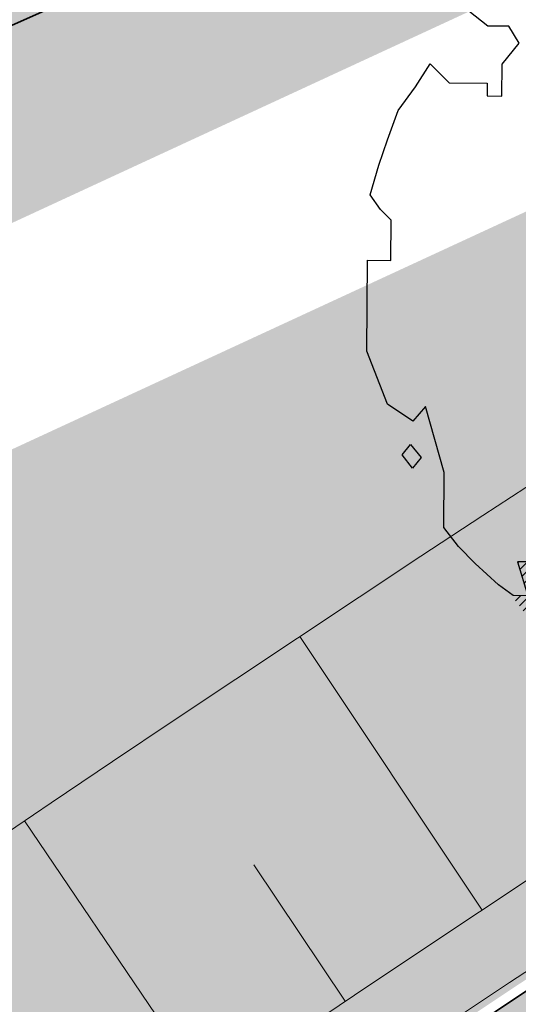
# Model space of a CAD drawing. Header units: metres. Extents: x 195696 to 514079, y 327475 to 328989.
# Tile 40 of 256: x 195908.53 to 195911.56, y 327627.75 to 327633.74. Entities that reach past the tile are written whole.
import ezdxf

# ---------------------------------------------------------------- set-up
doc = ezdxf.new("R2010")
doc.units = ezdxf.units.M
for name, pattern in [('RI-GWA-SO', [18.450000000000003, 6, -1.8, 1.75, -1.8, 1.75, -1.8, 1.75, -1.8]), ('VH-RIJWIELPADBAND', [20, 8, -2, 2, -2, 0, -2, 2, -2]), ('VH-TROTTOIRBAND_180-200', [20, 10, -2, 2, -2, 2, -2])]:
    doc.linetypes.add(name, pattern=pattern)
for name, color, linetype, lineweight in [('mk-nw-streep 0.10', 7, 'Continuous', 35), ('N-WE-GR-BOOM-S', 74, 'Continuous', 25), ('N-WE-GR-GRAS-A-250', 62, 'Continuous', 18), ('N-WE-GW-TALUD-G', 6, 'Continuous', 18), ('N-WE-GW-TALUDARCERING-S', 6, 'Continuous', 25), ('N-WE-GW-TALUDARCERING_KORT-G', 6, 'Continuous', 18), ('N-WE-GW-TALUDARCERING_LANG-G', 6, 'Continuous', 18), ('N-WE-RI-GWA_TRANSPORTLEIDING-G', 30, 'RI-GWA-SO', 35), ('N-WE-VH-GESLOTENVERHARDING-A-200', 252, 'Continuous', 18), ('N-WE-VH-HERSTRATEN-A-200', 252, 'Continuous', 18), ('N-WE-VH-KANTOPSLUITING_OPSLUITBAND_100X200-G', 5, 'Continuous', 13), ('N-WE-VH-KANTOPSLUITING_RIJWIELPADBAND_40 120_250-G', 1, 'VH-RIJWIELPADBAND', 35), ('N-WE-VH-KANTOPSLUITING_TROTTOIRBAND_180 200_250-G', 6, 'VH-TROTTOIRBAND_180-200', 25), ('N-WE-VH-KANTOPSLUITING_VOORKANTBAND-G', 2, 'Continuous', 35), ('N-WE-VH-KANTVERHARDING-G', 5, 'Continuous', 35), ('N-WE-VH-OPENVERHARDING_BETONSTRAATSTEEN_ROOD-A', 13, 'Continuous', 18), ('N-WE-VH-TEGEL-A', 252, 'Continuous', 18), ('X-XX-AL-T25', 7, 'Continuous', 25)]:
    doc.layers.add(name, color=color, linetype=linetype, lineweight=lineweight)
doc.styles.add('NLCS-ISO-M250-T25', font='NLCS-ISO.ttf', dxfattribs={"height": 0.625})
pattern_1 = [(0, (0, 0), (0.5, 0.5), [0.125, -0.375]), (0, (0.275, 0.3), (0.5, 0.5), [0.125, -0.375]), (90, (0.05, 0.175), (-0.5, 0.5), [0.125, -0.375]), (90, (0.25, 0.35), (-0.5, 0.5), [0.125, -0.375]), (45, (0.1, 0.35), (0, 0.5000000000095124), [0.125, -0.582106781]), (135, (0.275, 0), (-0.5000000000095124, 0), [0.125, -0.582106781]), (26.56505119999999, (0.125, 0.15), (0.5000000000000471, 2.000322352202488e-10), [0.125, -0.9930339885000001]), (26.56505119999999, (0.35, 0.4), (0.5000000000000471, 2.000322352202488e-10), [0.125, -0.9930339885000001]), (63.43494882, (0.35, 0), (2.54993137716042e-11, 0.500000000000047), [0.125, -0.9930339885]), (63.43494882, (0.125, 0.225), (2.54993137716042e-11, 0.500000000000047), [0.125, -0.9930339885]), (63.43494882, (0.3, 0.1), (2.54993137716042e-11, 0.500000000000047), [0.125, -0.9930339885]), (116.5650512, (0, 0.275), (-2.000324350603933e-10, 0.500000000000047), [0.125, -0.9930339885]), (153.43494882, (0.1, 0.07500000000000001), (-0.500000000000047, 2.549949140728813e-11), [0.125, -0.9930339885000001])]

# ---------------------------------------------------------------- blocks, each defined once
blk = doc.blocks.new('*U161')
at = {"layer": 'N-WE-GW-TALUDARCERING_KORT-G'}
blk.add_line((195910.506630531, 327627.7701322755), (195909.9498657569, 327628.6008024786), dxfattribs=at)
at = {"layer": 'N-WE-GW-TALUDARCERING_LANG-G'}
for p, q in [((195911.3383903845, 327628.3252667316), (195910.2313849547, 327629.9909614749)), ((195909.6770542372, 327627.2117400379), (195908.5570176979, 327628.8687005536))]:
    blk.add_line(p, q, dxfattribs=at)
blk = doc.blocks.new('SGR-BOOM_27')
for p, q in [((-0.7884707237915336, 4.875214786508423), (-0.3494760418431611, 5.103446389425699)), ((-0.3494760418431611, 5.103446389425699), (0.9108731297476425, 5.094011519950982)), ((0.9108731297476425, 5.094011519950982), (1.42280476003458, 4.755790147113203)), ((-1.381413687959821, 4.699593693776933), (-1.380072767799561, 4.879643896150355)), ((-1.380072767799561, 4.879643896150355), (-0.7884707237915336, 4.875214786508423)), ((-2.390203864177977, 4.527076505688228), (-2.10610133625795, 4.679289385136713)), ((-2.10610133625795, 4.679289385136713), (-2.108034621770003, 4.4220783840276)), ((-1.125553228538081, 4.517599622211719), (-1.381413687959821, 4.699593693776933)), ((1.42280476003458, 4.755790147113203), (1.164242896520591, 4.577658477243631)), ((1.164242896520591, 4.577658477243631), (1.265597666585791, 4.371110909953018)), ((1.883493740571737, 4.443665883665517), (1.627809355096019, 4.651357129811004)), ((1.627809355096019, 4.651357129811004), (1.859303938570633, 4.649619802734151)), ((1.859303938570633, 4.649619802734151), (2.090798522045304, 4.647881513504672)), ((2.090798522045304, 4.647881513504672), (2.089252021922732, 4.442120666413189)), ((-2.803863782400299, 4.24721546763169), (-2.390203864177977, 4.527076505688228)), ((-1.12728061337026, 4.286128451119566), (-1.125553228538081, 4.517599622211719)), ((2.089252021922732, 4.442120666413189), (1.883493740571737, 4.443665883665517)), ((-2.108034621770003, 4.4220783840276), (-1.74362537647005, 4.419347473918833)), ((-1.74362537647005, 4.419347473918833), (-1.641712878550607, 4.289976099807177)), ((1.265597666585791, 4.371110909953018), (1.16173713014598, 4.243271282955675)), ((-3.088333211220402, 4.043565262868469), (-2.803863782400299, 4.24721546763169)), ((-1.641712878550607, 4.289976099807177), (-1.12728061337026, 4.286128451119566)), ((1.16173713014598, 4.243271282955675), (1.26117368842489, 3.779512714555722)), ((2.784562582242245, 3.973907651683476), (2.555377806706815, 4.284293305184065)), ((2.555377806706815, 4.284293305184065), (2.680173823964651, 4.115278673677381)), ((1.749296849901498, 3.698681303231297), (1.752184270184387, 4.0845189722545)), ((1.752184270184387, 4.0845189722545), (2.009390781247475, 4.082601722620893)), ((2.009390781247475, 4.082601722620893), (2.347290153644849, 3.977176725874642)), ((2.680173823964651, 4.115278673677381), (2.990526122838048, 3.998087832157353)), ((-3.399106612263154, 3.76293257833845), (-3.088333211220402, 4.043565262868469)), ((0.2858664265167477, 4.069760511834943), (0.4659079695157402, 4.068422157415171)), ((0.413314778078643, 3.914470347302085), (0.2858664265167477, 4.069760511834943)), ((2.347290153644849, 3.977176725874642), (2.784562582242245, 3.973907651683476)), ((2.990526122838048, 3.998087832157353), (3.220870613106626, 3.842040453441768)), ((3.220870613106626, 3.842040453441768), (2.989376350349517, 3.843763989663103)), ((2.989376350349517, 3.843763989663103), (3.141968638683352, 3.611106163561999)), ((-3.632147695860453, 3.558896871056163), (-3.399106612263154, 3.76293257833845)), ((1.26117368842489, 3.779512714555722), (1.413765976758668, 3.546868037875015)), ((1.514146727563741, 3.211722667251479), (1.749296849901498, 3.698681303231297)), ((3.141968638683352, 3.611106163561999), (3.13966845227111, 3.302457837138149)), ((-3.891282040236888, 3.303602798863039), (-3.632147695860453, 3.558896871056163)), ((1.413765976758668, 3.546868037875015), (1.514146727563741, 3.211722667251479)), ((-0.9574327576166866, 2.921530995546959), (-0.9541540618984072, 3.35880470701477)), ((-0.9541540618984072, 3.35880470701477), (-0.7244016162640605, 3.125567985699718)), ((-3.661128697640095, 3.121815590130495), (-3.891282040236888, 3.303602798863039)), ((3.13966845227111, 3.302457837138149), (3.474034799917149, 3.299947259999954)), ((3.474034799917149, 3.299947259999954), (3.858136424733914, 3.065564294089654)), ((3.575389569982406, 3.093400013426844), (3.474034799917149, 3.299947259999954)), ((3.474034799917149, 3.299947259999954), (3.575389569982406, 3.093400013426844)), ((-3.403912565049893, 3.119898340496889), (-3.661128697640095, 3.121815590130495)), ((-3.276850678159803, 2.913172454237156), (-3.403912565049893, 3.119898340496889)), ((-0.7244016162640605, 3.125567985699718), (-0.2629541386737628, 2.916344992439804)), ((3.858136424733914, 3.065564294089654), (4.215156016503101, 2.651332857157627)), ((-3.484541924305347, 2.657491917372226), (-3.276850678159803, 2.913172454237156)), ((-1.087000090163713, 2.793884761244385), (-0.9574327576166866, 2.921530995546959)), ((-0.2629541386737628, 2.916344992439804), (-0.1623726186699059, 2.606903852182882)), ((-1.449030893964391, 2.539376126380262), (-1.087000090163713, 2.793884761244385)), ((-4.541256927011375, 2.382431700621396), (-4.359081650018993, 2.664029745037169)), ((-4.359081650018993, 2.664029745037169), (-4.129324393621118, 2.430792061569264)), ((-3.487429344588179, 2.271654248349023), (-3.484541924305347, 2.657491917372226)), ((4.215156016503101, 2.651332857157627), (4.520541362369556, 2.211748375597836)), ((-1.297622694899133, 2.14809780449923), (-1.449030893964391, 2.539376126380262)), ((-0.1623726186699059, 2.606903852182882), (0.06601421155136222, 2.189341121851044)), ((-4.129324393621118, 2.430792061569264), (-3.666335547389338, 2.427344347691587)), ((-3.666335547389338, 2.427344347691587), (-3.667480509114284, 2.273013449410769)), ((-4.749168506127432, 2.096749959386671), (-4.541256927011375, 2.382431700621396)), ((-1.090665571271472, 2.305180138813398), (-1.092231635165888, 2.095122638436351)), ((-0.3704458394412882, 2.299787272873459), (-1.090665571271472, 2.305180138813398)), ((0.06601421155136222, 2.189341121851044), (-0.3704458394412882, 2.299787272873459)), ((4.423801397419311, 2.350982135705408), (4.439251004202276, 2.366431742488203)), ((4.468427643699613, 2.286751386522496), (4.50685826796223, 2.32518104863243)), ((4.509579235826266, 2.21904502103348), (4.574451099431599, 2.283916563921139)), ((-3.667480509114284, 2.273013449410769), (-3.487429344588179, 2.271654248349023)), ((4.520541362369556, 2.211748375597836), (4.618979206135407, 1.615088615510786)), ((4.526271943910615, 2.126883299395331), (4.642053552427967, 2.24266715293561)), ((4.542959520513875, 2.034720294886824), (4.709523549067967, 2.201279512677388)), ((-4.880463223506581, 1.737604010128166), (-4.749168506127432, 2.096749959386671)), ((-1.068619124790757, 1.811992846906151), (-1.297622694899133, 2.14809780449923)), ((-1.092231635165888, 2.095122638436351), (-1.068619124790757, 1.811992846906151)), ((4.559662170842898, 1.942564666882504), (4.759899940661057, 2.142807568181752)), ((4.57635455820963, 1.850401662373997), (4.810295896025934, 2.084343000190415)), ((4.593042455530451, 1.758239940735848), (4.860682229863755, 2.025878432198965)), ((4.609734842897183, 1.666069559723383), (4.911073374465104, 1.967406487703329)), ((-0.968047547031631, 1.502566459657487), (-1.068619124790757, 1.811992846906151)), ((2.948601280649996, 1.833366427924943), (3.358997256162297, 1.675973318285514)), ((3.077224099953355, 1.832421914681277), (2.948601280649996, 1.833366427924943)), ((3.177986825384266, 1.548719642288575), (3.077224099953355, 1.832421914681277)), ((4.617785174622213, 1.45641231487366), (5.011850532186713, 1.850477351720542)), ((4.618612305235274, 1.566092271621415), (4.961464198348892, 1.908941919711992)), ((-4.985664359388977, 1.429728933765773), (-4.880463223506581, 1.737604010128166)), ((4.616145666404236, 1.237057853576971), (5.107308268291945, 1.728223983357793)), ((4.616967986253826, 1.34673813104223), (5.062241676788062, 1.792012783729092)), ((3.358997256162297, 1.675973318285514), (3.563238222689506, 1.46864769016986)), ((4.618979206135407, 1.615088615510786), (4.615128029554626, 1.100672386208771)), ((4.615328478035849, 1.127383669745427), (5.151929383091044, 1.663993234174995)), ((4.65356346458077, 1.056768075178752), (5.196555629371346, 1.599763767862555)), ((3.382599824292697, 1.392837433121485), (3.177986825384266, 1.548719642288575)), ((3.563238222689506, 1.46864769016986), (3.380691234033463, 1.135639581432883)), ((4.704380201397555, 0.9987303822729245), (5.241181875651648, 1.535533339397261)), ((4.755197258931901, 0.9406939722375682), (5.285808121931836, 1.471302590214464)), ((-5.091247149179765, 1.070402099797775), (-4.985664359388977, 1.429728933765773)), ((3.380691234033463, 1.135639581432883), (3.382599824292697, 1.392837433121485)), ((4.806018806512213, 0.8826553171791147), (5.330424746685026, 1.407066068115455)), ((4.818551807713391, 0.7863412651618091), (5.372726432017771, 1.340510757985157)), ((4.817729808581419, 0.6766548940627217), (5.388151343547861, 1.247078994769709)), ((4.615128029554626, 1.100672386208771), (4.819163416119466, 0.8676412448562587)), ((4.816912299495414, 0.566988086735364), (5.403561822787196, 1.153634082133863)), ((-4.963980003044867, 0.8893743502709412), (-5.091247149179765, 1.070402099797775)), ((4.815267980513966, 0.3476326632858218), (5.43439753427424, 0.9667631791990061)), ((4.816085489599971, 0.4572994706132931), (5.41897711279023, 1.060194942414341)), ((-4.836331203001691, 0.7598095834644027), (-4.963980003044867, 0.8893743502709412)), ((4.819163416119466, 0.8676412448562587), (4.814152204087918, 0.1988745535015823)), ((4.814441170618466, 0.2379536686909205), (5.449812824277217, 0.8733179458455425)), ((-4.83998674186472, 0.2711136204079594), (-4.836331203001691, 0.7598095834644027)), ((4.041143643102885, -0.6442030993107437), (5.465223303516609, 0.7798791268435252)), ((4.149197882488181, -0.6450106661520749), (5.469368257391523, 0.6751722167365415)), ((4.457318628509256, 0.6388310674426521), (4.452146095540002, -0.05564017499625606)), ((4.610899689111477, 0.5347922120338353), (4.457318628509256, 0.6388310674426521)), ((4.189987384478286, -0.7130682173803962), (5.46855587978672, 0.5654980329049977)), ((4.454901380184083, 0.3138238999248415), (4.634262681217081, 0.4931903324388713)), ((4.45571856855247, 0.4234980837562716), (4.58473266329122, 0.5525173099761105)), ((4.456530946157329, 0.5331722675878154), (4.51983674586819, 0.5964780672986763)), ((4.712425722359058, 0.3539726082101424), (4.610899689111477, 0.5347922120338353)), ((4.189160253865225, -0.8227472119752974), (5.467728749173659, 0.4558164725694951)), ((4.454083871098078, 0.2041574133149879), (4.673402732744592, 0.4234785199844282)), ((-5.131199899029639, -0.8328113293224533), (-5.122943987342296, 0.2732229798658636)), ((-5.122943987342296, 0.2732229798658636), (-4.83998674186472, 0.2711136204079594)), ((4.188337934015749, -0.9324361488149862), (5.466911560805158, 0.346142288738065)), ((4.452444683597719, -0.01519576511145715), (4.755671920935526, 0.2880388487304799)), ((4.453261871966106, 0.09447841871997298), (4.712557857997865, 0.3537792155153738)), ((4.814152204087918, 0.1988745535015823), (4.712425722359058, 0.3539726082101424)), ((3.949962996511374, -0.6265270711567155), (4.798785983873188, 0.2222959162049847)), ((4.249524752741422, -0.9800989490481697), (5.466280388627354, 0.2366566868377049)), ((4.3258917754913, -1.012583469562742), (5.517101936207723, 0.1786193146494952)), ((4.402259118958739, -1.04507568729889), (5.567909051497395, 0.1205742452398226)), ((3.603885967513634, 0.02787403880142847), (3.958991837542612, -0.6435889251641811)), ((4.192801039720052, -0.3366644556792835), (3.603885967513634, 0.02787403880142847)), ((3.611074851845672, 0.01428170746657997), (3.616717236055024, 0.01992184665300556)), ((5.321953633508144, -0.2342333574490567), (5.61872578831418, 0.06253911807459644)), ((5.386844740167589, -0.2782011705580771), (5.669542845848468, 0.00450174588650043)), ((3.648727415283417, -0.05692240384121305), (3.683957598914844, -0.02169222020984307)), ((3.686384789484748, -0.1281194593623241), (3.751193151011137, -0.06331622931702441)), ((3.72404248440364, -0.1993210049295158), (3.818428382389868, -0.1049302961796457)), ((4.452146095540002, -0.05564017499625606), (4.192801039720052, -0.3366644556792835)), ((5.45174097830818, -0.3221619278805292), (5.669322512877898, -0.1045730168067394)), ((3.761690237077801, -0.2705254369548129), (3.885663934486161, -0.1465543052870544)), ((3.799347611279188, -0.3417199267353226), (3.952903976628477, -0.1881683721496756)), ((3.837000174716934, -0.4129240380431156), (4.020139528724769, -0.2297846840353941)), ((4.759831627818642, -0.186563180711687), (4.758681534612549, -0.3408927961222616)), ((4.758681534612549, -0.3408927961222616), (4.759831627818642, -0.186563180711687)), ((5.494903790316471, -0.3878532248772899), (5.668495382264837, -0.2142593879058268)), ((3.874657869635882, -0.4841259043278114), (4.087374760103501, -0.2714061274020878)), ((3.912310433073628, -0.5553226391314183), (4.154610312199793, -0.3130227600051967)), ((4.478626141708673, -1.077560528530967), (5.308123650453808, -0.2480678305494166)), ((4.757531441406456, -0.4952249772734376), (4.758681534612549, -0.3408927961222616)), ((4.861568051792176, -0.3416660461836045), (4.757531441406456, -0.4952249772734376)), ((4.758681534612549, -0.3408927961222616), (4.861568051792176, -0.3416660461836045)), ((4.806253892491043, -0.8587923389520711), (5.307301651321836, -0.3577420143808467)), ((5.534044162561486, -0.4575672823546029), (5.667678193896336, -0.3239261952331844)), ((4.805436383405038, -0.9684639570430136), (5.306484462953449, -0.4674161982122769)), ((5.574187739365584, -0.5262807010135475), (5.666856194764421, -0.4336148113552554)), ((4.820499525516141, -1.062247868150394), (5.305662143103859, -0.5770900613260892)), ((5.617296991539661, -0.5920210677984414), (5.666038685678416, -0.543281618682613)), ((3.958991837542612, -0.6435889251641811), (4.190501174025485, -0.6453140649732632)), ((4.190501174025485, -0.6453140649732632), (4.188171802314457, -0.9539880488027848)), ((4.887739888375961, -1.103871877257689), (5.304844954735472, -0.686764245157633)), ((5.660420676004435, -0.6577540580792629), (5.665211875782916, -0.652960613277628)), ((-4.878804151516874, -1.477755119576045), (-5.131199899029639, -0.8328113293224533)), ((4.806469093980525, -0.8299973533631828), (4.798756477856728, -1.858847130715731)), ((4.805113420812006, -1.010031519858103), (4.806469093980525, -0.8299973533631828)), ((4.954970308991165, -1.145493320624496), (5.304027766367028, -0.7964432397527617)), ((4.188171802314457, -0.9539880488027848), (4.495876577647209, -1.084898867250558)), ((4.495240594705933, -1.169805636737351), (4.806253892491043, -0.8587923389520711)), ((5.022205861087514, -1.187114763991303), (5.303210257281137, -0.9061100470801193)), ((4.493571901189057, -1.393553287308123), (4.805113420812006, -1.010031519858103)), ((4.494423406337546, -1.279479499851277), (4.805426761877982, -0.9684713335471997)), ((4.495876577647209, -1.084898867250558), (4.493571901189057, -1.393553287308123)), ((-4.571691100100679, -1.6858479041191), (-4.878804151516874, -1.477755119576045)), ((-4.416006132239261, -1.5069564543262), (-4.571691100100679, -1.6858479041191)), ((-4.19050640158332, -2.310330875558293), (-4.416006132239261, -1.5069564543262)), ((4.802764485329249, -1.733119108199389), (5.026874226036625, -1.509011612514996)), ((4.806351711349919, -1.620680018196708), (4.918825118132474, -1.508206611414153)), ((4.809938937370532, -1.508233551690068), (4.810775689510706, -1.507399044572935)), ((4.799177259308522, -1.845565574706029), (5.040752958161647, -1.603989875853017)), ((-1.355897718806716, -2.202925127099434), (-1.583506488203, -1.682481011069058)), ((-1.583506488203, -1.682481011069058), (-1.250079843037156, -1.813597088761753)), ((3.587653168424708, -3.165946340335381), (5.039930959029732, -1.713668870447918)), ((-1.250079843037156, -1.813597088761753), (-1.01860001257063, -1.815336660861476)), ((-1.01860001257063, -1.815336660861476), (-1.020718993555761, -2.098264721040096)), ((2.465136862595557, -4.615023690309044), (5.195753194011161, -1.884407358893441)), ((2.579274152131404, -4.609745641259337), (5.272115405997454, -1.916906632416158)), ((3.479608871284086, -3.165131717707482), (4.778799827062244, -1.865945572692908)), ((3.695697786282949, -3.166753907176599), (5.043018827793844, -1.819432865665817)), ((3.803747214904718, -3.167558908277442), (5.119381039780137, -1.851924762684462)), ((4.798756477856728, -1.858847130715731), (4.515050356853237, -1.959612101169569)), ((-4.70336779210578, -2.096436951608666), (-4.599522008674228, -1.968597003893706)), ((-4.599522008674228, -1.968597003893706), (-4.472093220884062, -2.128170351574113)), ((2.618776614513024, -5.005660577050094), (5.655375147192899, -1.96906685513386)), ((2.621242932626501, -4.676630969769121), (5.346833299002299, -1.951038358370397)), ((4.133028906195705, -2.402857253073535), (4.60999430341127, -1.925891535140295)), ((4.515050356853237, -1.959612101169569), (4.281804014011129, -2.193656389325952)), ((-4.575953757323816, -2.256010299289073), (-4.70336779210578, -2.096436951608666)), ((-4.472093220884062, -2.128170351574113), (-4.575953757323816, -2.256010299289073)), ((-1.020718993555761, -2.098264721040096), (-0.7387601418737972, -2.233278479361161)), ((2.620415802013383, -4.786312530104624), (5.346011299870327, -2.060712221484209)), ((4.494442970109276, -3.238853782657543), (5.654553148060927, -2.07874103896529)), ((-1.358011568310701, -2.485882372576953), (-1.355897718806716, -2.202925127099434)), ((-0.7387601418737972, -2.233278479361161), (-0.5604459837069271, -2.466116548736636)), ((2.619593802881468, -4.895986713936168), (5.345184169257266, -2.170398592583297)), ((4.281804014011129, -2.193656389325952), (4.099834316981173, -2.449536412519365)), ((4.54846014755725, -3.293690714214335), (5.653730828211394, -2.188422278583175)), ((-4.195507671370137, -2.979097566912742), (-4.19050640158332, -2.310330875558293)), ((3.611882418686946, -2.34299916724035), (3.607844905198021, -2.8831603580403)), ((3.611603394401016, -2.380008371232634), (3.630106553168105, -2.361504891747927)), ((3.739521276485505, -2.472556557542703), (3.611882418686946, -2.34299916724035)), ((4.602477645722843, -3.348527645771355), (5.652908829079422, -2.298094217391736)), ((-1.255888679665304, -2.58953476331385), (-1.358011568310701, -2.485882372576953)), ((-0.5604459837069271, -2.466116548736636), (-0.04600890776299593, -2.469965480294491)), ((-0.04600890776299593, -2.469965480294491), (0.1585992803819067, -2.62583903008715)), ((3.609963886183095, -2.599356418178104), (3.73814636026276, -2.471171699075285)), ((3.610786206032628, -2.48968223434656), (3.684124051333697, -2.416342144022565)), ((3.918231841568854, -2.653958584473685), (3.739521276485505, -2.472556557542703)), ((4.099834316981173, -2.449536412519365), (3.918231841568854, -2.653958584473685)), ((4.656499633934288, -3.403357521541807), (5.65208682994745, -2.407775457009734)), ((-0.7671779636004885, -2.593190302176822), (-1.255888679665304, -2.58953476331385)), ((-0.4080445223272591, -2.724499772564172), (-0.7671779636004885, -2.593190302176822)), ((0.1585992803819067, -2.62583903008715), (0.1825934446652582, -2.857531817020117)), ((3.371559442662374, -3.164326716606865), (3.900212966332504, -2.63566806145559)), ((3.608324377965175, -2.818704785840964), (3.846195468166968, -2.580838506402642)), ((3.609146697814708, -2.709030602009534), (3.79216834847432, -2.526008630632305)), ((4.710521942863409, -3.458194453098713), (5.651264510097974, -2.517449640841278)), ((5.5026946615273, -2.774873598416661), (5.650442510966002, -2.627130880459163)), ((-0.1251068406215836, -2.726608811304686), (-0.4080445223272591, -2.724499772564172)), ((0.1825934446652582, -2.857531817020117), (-0.1251068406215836, -2.726608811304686)), ((-4.017198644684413, -3.211947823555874), (-4.195507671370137, -2.979097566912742)), ((3.349150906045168, -3.077880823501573), (3.48223683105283, -2.944792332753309)), ((3.607844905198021, -2.8831603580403), (3.349669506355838, -3.009835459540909)), ((3.349669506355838, -3.009835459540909), (3.348504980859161, -3.164152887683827)), ((-3.812952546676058, -3.41925966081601), (-4.017198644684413, -3.211947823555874)), ((3.348504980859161, -3.164152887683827), (3.837215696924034, -3.167808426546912)), ((3.837215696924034, -3.167808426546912), (3.707075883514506, -3.372624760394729)), ((2.617959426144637, -5.115334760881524), (4.462374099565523, -3.270915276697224)), ((-3.531947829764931, -3.678582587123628), (-3.812952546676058, -3.41925966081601)), ((-2.136579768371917, -3.40608073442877), (-3.298344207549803, -3.397384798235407)), ((-3.298344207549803, -3.397384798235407), (-3.172814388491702, -3.809884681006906)), ((-3.294992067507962, -3.408417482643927), (-3.284064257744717, -3.397494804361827)), ((-3.275431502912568, -3.933139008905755), (-2.743827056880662, -3.401534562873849)), ((-3.269593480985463, -3.491878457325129), (-3.176014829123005, -3.398302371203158)), ((-3.244189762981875, -3.575336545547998), (-3.067970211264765, -3.399107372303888)), ((-3.228221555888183, -3.994783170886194), (-2.63578757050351, -3.402349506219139)), ((-3.218795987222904, -3.658794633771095), (-2.959925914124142, -3.399921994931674)), ((-3.19340221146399, -3.742253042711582), (-2.851876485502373, -3.400729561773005)), ((-3.181011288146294, -4.056432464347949), (-2.527738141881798, -3.403156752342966)), ((-3.129127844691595, -4.113400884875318), (-2.41968871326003, -3.403964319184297)), ((-3.075110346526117, -4.168237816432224), (-2.311639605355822, -3.404769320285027)), ((-3.021088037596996, -4.223074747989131), (-2.203599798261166, -3.405584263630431)), ((-2.967070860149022, -4.277912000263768), (-2.136893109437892, -3.44773168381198)), ((-2.13850792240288, -3.663284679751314), (-2.136579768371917, -3.40608073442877)), ((2.5382691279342, -5.30387435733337), (4.461556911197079, -3.380596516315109)), ((3.707075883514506, -3.372624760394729), (3.397070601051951, -3.550363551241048)), ((4.764539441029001, -3.513029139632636), (4.84392120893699, -3.433647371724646)), ((-2.910699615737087, -4.330397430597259), (-2.137715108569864, -3.557405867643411)), ((2.320736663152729, -4.650569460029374), (3.453021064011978, -3.518285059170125)), ((2.367648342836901, -5.583362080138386), (4.460734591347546, -3.490270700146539)), ((3.397070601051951, -3.550363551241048), (2.673395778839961, -4.007969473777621)), ((-3.352855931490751, -3.808531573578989), (-3.531947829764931, -3.678582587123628)), ((-2.854088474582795, -4.382640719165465), (-2.136202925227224, -3.664752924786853)), ((-2.797482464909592, -4.43488432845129), (-2.069647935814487, -3.707052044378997)), ((-1.933694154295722, -3.793441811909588), (-2.13850792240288, -3.663284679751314)), ((2.165345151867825, -4.697109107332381), (3.165918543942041, -3.696528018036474)), ((2.909739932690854, -5.150122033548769), (4.45991259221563, -3.599952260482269)), ((4.386070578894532, -3.782648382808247), (4.459085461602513, -3.70963125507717)), ((-3.172814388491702, -3.809884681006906), (-3.352855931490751, -3.808531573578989)), ((-3.3226417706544, -3.871494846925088), (-3.260383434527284, -3.809236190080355)), ((-2.740871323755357, -4.487127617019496), (-2.003087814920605, -3.749344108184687)), ((-2.421166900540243, -4.276284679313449), (-1.936532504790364, -3.791648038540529)), ((-1.729658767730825, -4.026472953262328), (-1.933694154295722, -3.793441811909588)), ((-0.6220927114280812, -3.828968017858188), (-0.6228560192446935, -3.931854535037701)), ((-0.622572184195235, -3.892797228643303), (-0.5592176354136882, -3.829445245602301)), ((-0.3134283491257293, -3.831285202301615), (-0.6220927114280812, -3.828968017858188)), ((-0.5841954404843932, -3.963277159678), (-0.4511733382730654, -3.830257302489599)), ((0.07104979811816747, -4.014231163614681), (-0.3134283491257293, -3.831285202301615)), ((0.5345431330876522, -4.695080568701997), (1.431349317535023, -3.79826925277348)), ((0.6092558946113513, -4.729226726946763), (1.586760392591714, -3.751722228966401)), ((0.6830196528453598, -4.764319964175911), (1.703853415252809, -3.743481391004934)), ((0.7567786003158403, -4.799410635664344), (1.770467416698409, -3.785724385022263)), ((1.616465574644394, -3.742820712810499), (1.281301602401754, -3.843216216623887)), ((1.770785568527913, -3.743985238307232), (1.616465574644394, -3.742820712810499)), ((1.766743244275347, -4.284124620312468), (1.770785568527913, -3.743985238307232)), ((-2.311076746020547, -4.275048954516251), (-1.885045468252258, -3.849017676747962)), ((-2.200991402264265, -4.273815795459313), (-1.834223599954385, -3.90704799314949)), ((-0.6228560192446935, -3.931854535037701), (-0.4950163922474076, -4.035714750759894)), ((-0.5241295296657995, -4.012065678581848), (-0.3494564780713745, -3.837394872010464)), ((-0.4962643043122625, -4.201914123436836), (-0.196198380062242, -3.901845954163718)), ((-0.4954423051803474, -4.092235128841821), (-0.2728248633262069, -3.869618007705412)), ((-0.4530280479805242, -4.267532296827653), (-0.1195670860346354, -3.934068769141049)), ((-0.003981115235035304, -4.798182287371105), (0.9346668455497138, -3.859534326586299)), ((0.04640489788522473, -4.856652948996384), (1.061488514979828, -3.841569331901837)), ((0.3184638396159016, -4.693446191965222), (1.169533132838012, -3.84238170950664)), ((0.4265033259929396, -4.694260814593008), (1.277577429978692, -3.843189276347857)), ((0.9726423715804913, -3.840899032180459), (0.6112087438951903, -4.018251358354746)), ((0.8305420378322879, -4.834501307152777), (1.769650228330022, -3.895398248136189)), ((1.281301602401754, -3.843216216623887), (0.9726423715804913, -3.840899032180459)), ((2.469169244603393, -4.284430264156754), (2.869841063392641, -3.883756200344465)), ((-2.090906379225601, -4.272587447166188), (-1.783411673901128, -3.965090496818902)), ((-1.980811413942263, -4.271346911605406), (-1.732590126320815, -4.023127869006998)), ((-1.602778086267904, -4.258946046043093), (-1.729658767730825, -4.026472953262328)), ((-0.4950163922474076, -4.035714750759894), (-0.4967537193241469, -4.267201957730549)), ((-0.3449834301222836, -4.268344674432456), (-0.04294060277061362, -3.966299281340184)), ((-0.3181361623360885, -4.459208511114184), (0.1264229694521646, -4.014644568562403)), ((-0.3173093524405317, -4.349529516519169), (0.03369582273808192, -3.998519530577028)), ((-0.2952580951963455, -4.545184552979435), (0.2344772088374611, -4.015452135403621)), ((-0.2357986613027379, -4.594579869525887), (0.3425263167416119, -4.016259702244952)), ((-0.1763443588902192, -4.643975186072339), (0.4505757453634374, -4.017059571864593)), ((-0.1168804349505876, -4.693370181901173), (0.5586251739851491, -4.017864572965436)), ((-0.05742100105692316, -4.742765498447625), (0.7209364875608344, -3.964415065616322)), ((0.6112087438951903, -4.018251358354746), (0.07104979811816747, -4.014231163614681)), ((0.9043009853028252, -4.869599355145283), (1.768827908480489, -4.005072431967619)), ((2.673395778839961, -4.007969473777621), (2.465513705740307, -4.289373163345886)), ((3.01777973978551, -5.150934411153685), (4.199921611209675, -3.968795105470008)), ((3.125828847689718, -5.151741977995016), (4.249240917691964, -4.028335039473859)), ((3.233868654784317, -5.15255692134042), (4.357280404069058, -4.029142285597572)), ((3.793989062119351, -4.701288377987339), (4.465325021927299, -4.029957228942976)), ((4.090080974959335, -4.514053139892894), (4.573374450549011, -4.030762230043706)), ((4.367068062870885, -4.345920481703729), (4.681428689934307, -4.031562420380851)), ((-1.870726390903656, -4.27011856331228), (-1.69343981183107, -4.092834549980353)), ((-1.760636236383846, -4.268882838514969), (-1.655004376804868, -4.163250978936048)), ((1.004114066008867, -4.878640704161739), (1.768005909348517, -4.114746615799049)), ((-2.684255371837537, -4.539370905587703), (-2.437727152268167, -4.292842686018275)), ((-1.835040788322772, -4.360073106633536), (-1.602778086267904, -4.258946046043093)), ((-1.650546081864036, -4.267649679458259), (-1.616568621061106, -4.233674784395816)), ((-0.4967537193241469, -4.267201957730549), (-0.3167025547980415, -4.268552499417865)), ((-0.3167025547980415, -4.268552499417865), (-0.318635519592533, -4.525756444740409)), ((1.112163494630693, -4.879448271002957), (1.767183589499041, -4.224425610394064)), ((1.662320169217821, -4.489134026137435), (1.766743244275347, -4.284124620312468)), ((1.831120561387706, -4.704765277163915), (2.248142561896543, -4.28774584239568)), ((2.049680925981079, -4.286250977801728), (1.841593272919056, -4.593373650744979)), ((1.858271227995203, -4.568757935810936), (2.14009826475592, -4.286933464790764)), ((1.939169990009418, -4.705570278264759), (2.356182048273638, -4.288553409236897)), ((2.047224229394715, -4.70637046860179), (2.464226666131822, -4.289368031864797)), ((2.465513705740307, -4.289373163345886), (2.049680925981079, -4.286250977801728)), ((-2.621546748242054, -4.585518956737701), (-2.412333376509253, -4.37630109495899)), ((-2.016061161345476, -4.487340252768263), (-1.835040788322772, -4.360073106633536)), ((1.220207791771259, -4.880255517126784), (1.715251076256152, -4.385212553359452)), ((-2.558466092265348, -4.631292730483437), (-2.386939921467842, -4.459761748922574)), ((-2.490751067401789, -4.672432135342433), (-2.361541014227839, -4.543227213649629)), ((-2.277554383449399, -4.485375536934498), (-2.016061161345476, -4.487340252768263)), ((-2.146401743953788, -4.717875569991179), (-2.277554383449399, -4.485375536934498)), ((-0.318635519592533, -4.525756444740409), (-0.03742041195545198, -4.759374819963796)), ((1.403361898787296, -4.718695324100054), (1.662320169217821, -4.489134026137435)), ((-2.382706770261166, -4.673239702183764), (-2.336152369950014, -4.626685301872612)), ((1.841593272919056, -4.593373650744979), (1.634876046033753, -4.720447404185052)), ((1.636446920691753, -4.790582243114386), (1.820990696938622, -4.606043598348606)), ((-1.94139201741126, -4.822301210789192), (-2.146401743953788, -4.717875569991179)), ((-0.03742041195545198, -4.759374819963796), (0.1410797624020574, -4.966493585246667)), ((0.0967960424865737, -4.915118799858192), (0.2282033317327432, -4.783714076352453)), ((1.328252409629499, -4.881067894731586), (1.489961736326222, -4.719358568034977)), ((1.634876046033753, -4.720447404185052), (1.403361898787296, -4.718695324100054)), ((1.436297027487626, -4.88188283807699), (1.598001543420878, -4.720178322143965)), ((-0.7839293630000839, -4.830948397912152), (-1.94139201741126, -4.822301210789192)), ((-0.9220460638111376, -4.845404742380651), (-0.9066795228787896, -4.83003820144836)), ((-0.8806398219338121, -4.912855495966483), (-0.798625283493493, -4.830845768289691)), ((-0.8392387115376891, -4.980308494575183), (-0.7150642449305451, -4.856129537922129)), ((-0.7978376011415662, -5.047766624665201), (-0.6353498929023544, -4.885276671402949)), ((-0.4247859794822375, -4.962257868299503), (-0.7839293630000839, -4.830948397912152)), ((-0.5692400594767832, -5.690006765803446), (0.2816236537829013, -4.839143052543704)), ((-0.4611906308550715, -5.690814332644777), (0.341689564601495, -4.887931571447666)), ((-1.175254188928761, -5.642887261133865), (-0.475925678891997, -4.943561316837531)), ((-1.103139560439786, -5.679627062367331), (-0.3860567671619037, -4.962549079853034)), ((-1.001427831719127, -5.686772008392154), (-0.2780124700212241, -4.963361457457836)), ((-0.8933784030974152, -5.687586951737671), (-0.1699678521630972, -4.964169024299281)), ((-0.7853337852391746, -5.688394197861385), (-0.06192323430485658, -4.964983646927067)), ((-0.7564313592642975, -5.115210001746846), (-0.5556403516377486, -4.914421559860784)), ((-0.6772846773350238, -5.689199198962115), (0.04612587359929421, -4.965788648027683)), ((0.1410797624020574, -4.966493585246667), (-0.4247859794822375, -4.962257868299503)), ((-0.3531412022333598, -5.691621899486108), (0.355323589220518, -4.983156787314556)), ((-1.247368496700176, -5.606147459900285), (-0.7733148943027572, -5.132093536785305)), ((-0.2450920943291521, -5.692426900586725), (0.3545015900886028, -5.092828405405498)), ((-0.1370474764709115, -5.693234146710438), (0.4246585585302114, -5.131535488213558)), ((-0.02900317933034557, -5.694049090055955), (0.5327076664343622, -5.132340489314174)), ((-1.308526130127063, -5.558450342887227), (-0.966153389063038, -5.216082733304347)), ((0.07590449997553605, -5.698000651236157), (0.5334469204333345, -5.240448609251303)), ((2.475687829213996, -5.584167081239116), (2.881395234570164, -5.178461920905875)), ((-1.426318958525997, -5.349682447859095), (-1.425839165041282, -5.349200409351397)), ((-1.387051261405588, -5.41927174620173), (-1.317784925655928, -5.350000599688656)), ((-1.347788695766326, -5.488861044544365), (-1.209730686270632, -5.350800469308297)), ((0.1556092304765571, -5.727145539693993), (0.5326345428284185, -5.350122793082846)), ((0.2353235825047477, -5.756285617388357), (0.5704141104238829, -5.421195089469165)), ((0.3150382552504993, -5.785425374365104), (0.6298735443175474, -5.470590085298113)), ((0.3985992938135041, -5.810723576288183), (0.6893278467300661, -5.519992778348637)), ((0.5039765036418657, -5.814198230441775), (0.7487917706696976, -5.569380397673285)), ((0.6093588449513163, -5.817675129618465), (0.8082512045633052, -5.618775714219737)), ((2.259598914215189, -5.582554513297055), (2.301073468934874, -5.541077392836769)), ((0.7147360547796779, -5.821149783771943), (0.8594495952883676, -5.676433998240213)), ((0.8201183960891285, -5.824627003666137), (0.9098455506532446, -5.734899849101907)), ((0.9254907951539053, -5.828103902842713), (0.9602366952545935, -5.793363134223))]:
    blk.add_line(p, q)
blk.add_circle((0, 0), 0.15)

msp = doc.modelspace()

# ---------------------------------------------------------------- hatches: boundary and pattern name
at = {"layer": 'N-WE-GR-GRAS-A-250', "lineweight": 0}
h = msp.add_hatch(dxfattribs=at)
h.set_pattern_fill('AGR-GRAS_02-SO', color=256, scale=0.05, pattern_type=2)
h.set_pattern_definition(pattern_1)
edge = h.paths.add_edge_path(flags=17)
edge.add_arc((195894.559118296, 327628.0008672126), 2.00000000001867, 141.4672806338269, 205.6254233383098)
edge.add_line((195892.7558368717, 327627.1358954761), (195893.6442734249, 327625.2836949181))
edge.add_line((195893.6442734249, 327625.2836949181), (195903.1995377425, 327629.2377206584))
edge.add_line((195903.1995377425, 327629.2377206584), (195901.9728150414, 327631.3262218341))
edge.add_line((195901.9728150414, 327631.3262218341), (195892.9946132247, 327629.2467901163))
edge = h.paths.add_edge_path()
edge.add_arc((195894.559118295, 327628.0008672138), 1.999999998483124, 114.1582394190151, 205.6254233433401)
edge.add_line((195892.7558368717, 327627.1358954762), (195893.6442734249, 327625.283694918))
edge.add_line((195893.6442734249, 327625.283694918), (195888.7015997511, 327623.1984623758))
edge.add_line((195888.7015997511, 327623.1984623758), (195889.2842258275, 327621.9323330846))
edge.add_line((195889.2842258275, 327621.9323330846), (195891.6600081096, 327616.7851886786))
edge.add_arc((195897.7335764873, 327603.552450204), 14.56000001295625, 109.5185303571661, 114.65419813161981, ccw=False)
edge.add_arc((195898.4012773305, 327603.225723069), 15.10000000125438, 98.33438612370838, 111.4926544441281, ccw=False)
edge.add_line((195896.2125317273, 327618.1662515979), (195896.9700282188, 327618.3502061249))
edge.add_arc((195895.0962950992, 327626.0659513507), 7.940000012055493, 283.6497829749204, 306.4932178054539)
edge.add_line((195899.8184324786, 327619.6827688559), (195901.0766474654, 327620.613568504))
edge.add_arc((196065.2309153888, 327394.0238279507), 279.802670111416, 123.9376761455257, 125.92167150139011, ccw=False)
edge.add_arc((196052.4705127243, 327415.9658439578), 254.4799999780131, 116.04817992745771, 124.3121944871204, ccw=False)
edge.add_arc((196065.230915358, 327394.0238282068), 279.8026698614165, 114.4387036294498, 116.42269830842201, ccw=False)
edge.add_line((195949.4710925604, 327648.7574095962), (195977.2456928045, 327661.0463759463))
edge.add_line((195977.2456928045, 327661.0463759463), (195976.1714002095, 327663.921825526))
edge.add_line((195976.1714002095, 327663.921825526), (195975.1513113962, 327666.3509349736))
edge.add_line((195975.1513113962, 327666.3509349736), (195928.3581608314, 327645.3531347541))
edge.add_line((195928.3581608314, 327645.3531347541), (195893.7406020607, 327629.8257045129))
h = msp.add_hatch(dxfattribs=at)
h.set_pattern_fill('AGR-GRAS_02-SO', color=256, scale=0.05, pattern_type=2)
h.set_pattern_definition(pattern_1)
edge = h.paths.add_edge_path()
edge.add_arc((196043.198166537, 327406.4101503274), 250.2000000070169, 119.0445295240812, 125.0100958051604)
edge.add_arc((196048.5765314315, 327398.7319291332), 259.5745341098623, 125.0100958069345, 125.4128280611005)
edge.add_line((195898.1625222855, 327610.2846757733), (195897.9779617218, 327610.5432479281))
edge.add_arc((195896.3602316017, 327616.1046272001), 5.791890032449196, 232.0050728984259, 286.2190000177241, ccw=False)
edge.add_arc((195892.9791202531, 327611.7771308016), 0.3001568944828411, 121.9578263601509, 232.1130221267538, ccw=False)
edge.add_arc((195864.8525568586, 327667.5920542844), 62.20236465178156, 296.7195791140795, 297.6407080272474)
edge.add_arc((195887.4424593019, 327609.3265491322), 7.019852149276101, 26.77204193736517, 27.58824522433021)
edge.add_arc((195897.7378259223, 327603.5379229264), 9.915119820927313, 103.65383488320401, 114.25858670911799, ccw=False)
edge.add_line((195895.397309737, 327613.1728378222), (195898.0697254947, 327613.8218216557))
edge.add_arc((195895.0962951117, 327626.0659513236), 12.59999998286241, 283.6497829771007, 306.4932178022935)
edge.add_line((195902.5898632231, 327615.9364677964), (195903.8480782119, 327616.867267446))
edge.add_arc((196052.470512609, 327415.965843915), 249.8999999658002, 120.18018763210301, 126.4932178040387, ccw=False)
edge.add_arc((196052.470512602, 327415.9658439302), 249.8999999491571, 113.8671573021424, 120.1801876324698, ccw=False)
edge.add_line((195951.3566099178, 327644.4959046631), (195978.0309411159, 327656.2980532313))
edge.add_line((195978.0309411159, 327656.2980532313), (195978.0714028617, 327656.2066046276))
edge.add_line((195978.0714028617, 327656.2066046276), (195978.9858888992, 327656.6112220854))
edge.add_line((195978.9858888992, 327656.6112220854), (195980.4815068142, 327653.2309386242))
edge.add_line((195980.4815068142, 327653.2309386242), (195980.204127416, 327653.1082111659))
edge.add_line((195980.204127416, 327653.1082111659), (195980.3317623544, 327652.8280505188))
edge.add_line((195980.3317623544, 327652.8280505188), (195938.8944765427, 327633.8321814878))
edge.add_arc((196043.19817787, 327406.4101268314), 250.2000260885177, 114.637844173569, 119.0445291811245)
h = msp.add_hatch(dxfattribs=at)
h.set_pattern_fill('AGR-GRAS_02-SO', color=256, scale=0.05, pattern_type=2)
h.set_pattern_definition(pattern_1)
edge = h.paths.add_edge_path()
edge.add_line((195903.9956943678, 327603.2060220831), (195904.183198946, 327602.9449699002))
edge.add_arc((195908.906000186, 327599.578198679), 5.800000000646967, 144.5158446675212, 197.0040277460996)
edge.add_arc((195903.6464528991, 327597.9697998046), 0.3000195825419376, 197.0059274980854, 304.7222992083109)
edge.add_line((195903.8173438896, 327597.7232069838), (195904.6297932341, 327598.3062387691))
edge.add_line((195904.6297932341, 327598.3062387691), (195904.6880964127, 327598.2249938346))
edge.add_arc((195874.6411075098, 327639.2375554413), 50.84143734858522, 306.2275834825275, 317.1015318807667)
edge.add_arc((195926.866324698, 327592.0628251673), 19.55377332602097, 122.68359516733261, 140.0077437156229, ccw=False)
edge.add_arc((196178.5579974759, 327200.510303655), 485.0235024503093, 120.53702746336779, 122.73109156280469, ccw=False)
edge.add_arc((196102.5093254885, 327329.4247478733), 335.3494083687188, 114.9861992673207, 120.5370274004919, ccw=False)
edge.add_line((195960.857752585, 327633.3886562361), (195976.960680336, 327641.2572951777))
edge.add_line((195976.960680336, 327641.2572951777), (195975.8979426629, 327643.4321551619))
edge.add_line((195975.8979426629, 327643.4321551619), (195941.6875728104, 327627.7421393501))
edge.add_arc((196043.197863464, 327406.4100114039), 243.499999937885, 114.6377677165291, 117.7694669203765)
edge.add_arc((195952.9500934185, 327577.8014638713), 49.79999999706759, 117.7694669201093, 133.4711233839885)
edge.add_arc((195884.151202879, 327650.3735842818), 50.20000000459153, 302.8422075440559, 313.47112338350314, ccw=False)
edge.add_arc((196024.1603589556, 327433.4729748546), 207.9635879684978, 122.8422077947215, 124.478979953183)
edge.add_arc((196113.5382223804, 327305.295721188), 364.223308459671, 124.6544697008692, 125.1215785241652)
at = {"layer": 'N-WE-VH-GESLOTENVERHARDING-A-200', "lineweight": 0}
h = msp.add_hatch(dxfattribs=at)
h.set_pattern_fill('AVH-GESLOTEN-SOD', color=256, scale=0.1, angle=28, pattern_type=2)
h.set_pattern_definition([(87.99999999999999, (0, 0), (-0.1998781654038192, 0.006979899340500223), []), (148, (0, 0), (-0.1059838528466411, -0.1696096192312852), [])])
edge = h.paths.add_edge_path()
edge.add_arc((196043.1978634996, 327406.4100113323), 243.7000000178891, 114.6377677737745, 117.7694669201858)
edge.add_arc((195952.9500934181, 327577.8014638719), 49.99999999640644, 117.769466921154, 133.471123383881)
edge.add_arc((195884.1512031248, 327650.3735845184), 50.00000000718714, 306.4912656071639, 313.4711229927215, ccw=False)
edge.add_line((195913.8862149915, 327610.1762080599), (195909.2428863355, 327617.4930319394))
edge.add_arc((196043.1953181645, 327406.4153922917), 249.9940478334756, 114.63775157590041, 122.39970749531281, ccw=False)
edge.add_line((195938.9778525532, 327633.6503891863), (196015.1880523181, 327668.6029268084))
edge.add_arc((195990.1752496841, 327723.1406174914), 60.00000000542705, 294.6377677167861, 307.6954955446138)
edge.add_line((196026.8631397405, 327675.6643210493), (196030.3420670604, 327668.7281570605))
edge.add_line((196030.3420670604, 327668.7281570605), (196027.0168718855, 327667.1070542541))
edge.add_line((196027.0168718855, 327667.1070542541), (196016.1131317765, 327662.0962125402))
edge.add_line((196016.1131317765, 327662.0962125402), (195941.6041967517, 327627.9239316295))
at = {"layer": 'N-WE-VH-HERSTRATEN-A-200', "lineweight": 0}
h = msp.add_hatch(dxfattribs=at)
h.set_pattern_fill('AVH-HERSTRATEN-SOD', color=256, scale=0.2, angle=26.57, pattern_type=2)
h.set_pattern_definition([(86.57000000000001, (195915.4831970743, 327624.8546070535), (-0.1996417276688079, 0.01196580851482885), [])])
edge = h.paths.add_edge_path()
edge.add_line((195975.5447569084, 327665.4196369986), (195979.9144058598, 327667.349492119))
edge.add_line((195979.9144058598, 327667.349492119), (195979.877, 327667.411))
edge.add_arc((195979.9212362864, 327667.8722738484), 0.4633901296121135, 204.9231770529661, 264.5220715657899, ccw=False)
edge.add_line((195979.501, 327667.677), (195976.296, 327674.723))
edge.add_line((195976.296, 327674.723), (195976.295, 327674.763))
edge.add_line((195976.295, 327674.763), (195975.4843143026, 327678.5424044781))
edge.add_line((195975.4843143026, 327678.5424044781), (195972.73, 327677.2939999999))
edge.add_line((195972.73, 327677.2939999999), (195926.405, 327656.297))
edge.add_line((195926.405, 327656.297), (195882.549, 327636.431))
edge.add_line((195882.549, 327636.431), (195884.689, 327631.956))
edge.add_line((195884.689, 327631.956), (195886.282, 327632.689))
edge.add_arc((195886.448, 327631.8359999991), 0.8690023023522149, 78.98747017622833, 101.01252982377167, ccw=False)
edge.add_line((195886.614, 327632.689), (195894.031, 327636.115))
edge.add_line((195894.031, 327636.115), (195894.05, 327636.124))
edge.add_line((195894.05, 327636.124), (195899.109, 327638.431))
edge.add_line((195899.109, 327638.431), (195910.294, 327643.542))
edge.add_line((195910.294, 327643.542), (195916.7165272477, 327646.435513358))
edge.add_arc((195917.1586417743, 327645.5148926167), 1.021277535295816, 91.04590013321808, 115.65195938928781, ccw=False)
edge.add_line((195917.14, 327646.536), (195927.892, 327651.503))
edge.add_line((195927.892, 327651.503), (195934.305, 327654.398))
edge.add_line((195934.305, 327654.398), (195934.416, 327654.448))
edge.add_line((195934.416, 327654.448), (195945.396, 327659.423))
edge.add_line((195945.396, 327659.423), (195951.838, 327662.336))
edge.add_arc((195952.2643381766, 327661.4622356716), 0.9722285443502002, 93.14492670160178, 116.00926088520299, ccw=False)
edge.add_line((195952.211, 327662.433), (195962.962, 327667.401))
edge.add_line((195962.962, 327667.401), (195968.097, 327669.671))
edge.add_arc((195969.9610096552, 327664.9667886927), 5.060052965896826, 46.282945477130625, 111.6155881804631, ccw=False)
edge.add_arc((195969.9542878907, 327664.6963484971), 5.263311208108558, 43.64465055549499, 48.265031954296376, ccw=False)
edge.add_arc((195970.1787225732, 327664.9496708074), 4.926145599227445, 33.08821904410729, 43.3141953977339, ccw=False)
edge.add_arc((195958.8602193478, 327657.5624091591), 18.44206666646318, 25.217092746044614, 33.11981405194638, ccw=False)
at = {"layer": 'N-WE-VH-OPENVERHARDING_BETONSTRAATSTEEN_ROOD-A', "lineweight": 0}
h = msp.add_hatch(dxfattribs=at)
h.set_pattern_fill('AVH-BSS_KEIFORMAAT_KEPER', color=256, scale=2, angle=26.56885433, pattern_type=2)
h.set_pattern_definition([(26.56885433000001, (195915.4831970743, 327624.8546070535), (0.09389615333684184, 0.2817507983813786), [0.63, -0.21]), (296.56885433, (195915.2953424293, 327625.2302540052), (0.09389615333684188, 0.2817507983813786), [0.63, -0.21])])
h.paths.add_polyline_path([(195983.8047951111, 327658.9620656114), (195982.7932514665, 327661.2482807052), (195978.0763189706, 327659.1612578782), (195950.3046045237, 327646.8735683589, 0.0551473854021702), (195902.301786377, 327618.9574783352), (195901.6726788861, 327618.4920785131), (195903.1594979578, 327616.4822603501), (195903.7886054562, 327616.9476601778, -0.05514738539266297), (195951.3161481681, 327644.587353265), (195979.0878626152, 327656.8750427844)])
at = {"layer": 'N-WE-VH-TEGEL-A', "lineweight": 0}
h = msp.add_hatch(dxfattribs=at)
h.set_pattern_fill('AVH-TEGEL_300X300_HALFST', color=256, angle=28.1124465, pattern_type=2)
h.set_pattern_definition([(28.1124465, (195900.9246258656, 327618.1874641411), (0.1939268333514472, 0.2736647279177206), [0.3, -0.3]), (118.1124465, (195900.9246258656, 327618.1874641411), (-0.264607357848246, -0.1413610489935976), [])])
edge = h.paths.add_edge_path()
edge.add_line((195931.2642428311, 327639.6588848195), (195916.0749299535, 327630.7349790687))
edge.add_arc((196052.4705126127, 327415.9658439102), 254.4199999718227, 122.4188137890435, 126.4932178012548)
edge.add_line((195901.1599093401, 327620.5010186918), (195899.9016943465, 327619.5702190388))
edge.add_line((195899.9016943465, 327619.5702190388), (195900.9722040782, 327618.1231499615))
edge.add_line((195900.9722040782, 327618.1231499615), (195902.1828408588, 327619.1182637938))
edge.add_arc((195796.015921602, 327894.0889229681), 294.7546066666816, 291.1117103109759, 291.1705718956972)
edge.add_arc((196052.4705126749, 327415.965843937), 252.619999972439, 113.8671573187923, 126.42698933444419, ccw=False)
edge.add_line((195950.2560504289, 327646.9833066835), (195977.9180265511, 327659.2224421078))
edge.add_line((195977.9180265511, 327659.2224421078), (195977.1897151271, 327660.8685169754))
edge.add_line((195977.1897151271, 327660.8685169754), (195949.5277390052, 327648.6293815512))
edge.add_arc((196052.4705126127, 327415.9658439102), 254.4199999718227, 113.8671573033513, 118.4506921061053)

# ---------------------------------------------------------------- linework, layer by layer
at = {"layer": 'mk-nw-streep 0.10', "const_width": 0.1, "flags": 128}
msp.add_lwpolyline([(195909.082262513, 327613.8274483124, -0.03600946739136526), (195940.228795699, 327630.9236436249), (195981.0585252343, 327649.6495184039)], format="xyb", dxfattribs=at)
at = {"layer": 'N-WE-VH-KANTOPSLUITING_RIJWIELPADBAND_40 120_250-G', "flags": 128}
msp.add_lwpolyline([(195977.1330686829, 327660.9965450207), (195977.9180265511, 327659.2224421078), (195950.2560504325, 327646.9833066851, 0.0551473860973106), (195902.2304185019, 327619.053949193), (195900.9884458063, 327618.1351652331, -0.1255262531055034), (195896.4203449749, 327616.2724631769, 0.1166975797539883), (195890.7867330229, 327614.0888275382), (195887.5651578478, 327621.1438454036)], format="xyb", dxfattribs=at)
at = {"layer": 'N-WE-VH-KANTOPSLUITING_TROTTOIRBAND_180 200_250-G', "ltscale": 0.5, "flags": 128}
msp.add_lwpolyline([(195898.1625222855, 327610.2846757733, -0.001757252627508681), (195899.6532307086, 327611.3367015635, -0.04528874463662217), (195938.8947795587, 327633.832320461), (195980.3285802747, 327652.8352424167)], format="xyb", dxfattribs=at)
at = {"layer": 'N-WE-VH-KANTOPSLUITING_VOORKANTBAND-G', "flags": 128}
for points in [[(195977.2428070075, 327661.0450991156), (195978.0763189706, 327659.1612578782), (195950.3046045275, 327646.8735683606, 0.05514738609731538), (195902.3017858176, 327618.9574779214), (195901.0598131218, 327618.0386939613, -0.125526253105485), (195896.4367852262, 327616.153594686, 0.1194867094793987), (195890.7372641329, 327613.9082676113), (195887.456, 327621.094)], [(195884.6972281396, 327631.7407348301), (195887.2331336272, 327626.041972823), (195889.1571131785, 327621.8736613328), (195891.5917254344, 327616.5990614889), (195892.0123889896, 327616.7970939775, -0.0744647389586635), (195896.2684093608, 327618.0733112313, 0.1241957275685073), (195899.8887009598, 327619.5606068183), (195901.159908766, 327620.5010182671, -0.05514738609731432), (195949.5277390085, 327648.6293815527), (195977.1897151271, 327660.8685169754)], [(195977.9904793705, 327656.3895018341), (195951.316148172, 327644.5873532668, 0.05514738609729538), (195903.7886048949, 327616.9476597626), (195902.6115991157, 327616.076936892, -0.1000046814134), (195897.9479649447, 327613.8951591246), (195895.3737110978, 327613.2700134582, 0.04650292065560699), (195893.6184655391, 327612.6664977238, 0.04650292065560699)], [(195898.2784797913, 327610.1222484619, -0.001386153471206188), (195899.767974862, 327611.1728913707, -0.04528874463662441), (195938.9781555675, 327633.6505281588), (195980.4095110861, 327652.6523286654)]]:
    msp.add_lwpolyline(points, format="xyb", dxfattribs=at)
at = {"layer": 'N-WE-VH-KANTVERHARDING-G'}
msp.add_lwpolyline([(195938.9778525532, 327633.6503891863, 0.09134975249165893), (195864.8374146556, 327581.5886352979)], format="xyb", dxfattribs=at)

# ---------------------------------------------------------------- next in the draw order: texts
at = {"layer": 'X-XX-AL-T25', "ltscale": 5, "insert": (195918.334879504, 327636.2753413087), "char_height": 0.625, "attachment_point": 5, "rotation": 24.839305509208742, "style": 'NLCS-ISO-M250-T25', "bg_fill": 2}
msp.add_mtext_dynamic_manual_height_columns('wadibodem peil 85.80+ ', width=66.4609839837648, gutter_width=12.5, heights=[0], dxfattribs=at)

# ---------------------------------------------------------------- next in the draw order: linework, layer by layer
at = {"layer": 'N-WE-GW-TALUD-G', "flags": 128}
for points in [[(195975.2043032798, 327660.6024305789), (195949.3011532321, 327649.1414937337, 0.05736065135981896), (195899.0237673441, 327619.6049775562, -0.4736240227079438), (195896.0168876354, 327620.3373007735), (195892.7558368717, 327627.1358954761, -0.421733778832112), (195893.7406020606, 327629.8257045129), (195973.1002768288, 327665.4218544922, -0.4241303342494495), (195975.7702024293, 327664.3535113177), (195976.2464777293, 327663.1878967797, -0.4058443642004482)], [(195973.5102127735, 327662.0398952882, 1.000000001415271), (195973.0033041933, 327663.18557205, 0.008579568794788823), (195972.9750591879, 327663.1737128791), (195901.9728150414, 327631.3262218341), (195903.1995377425, 327629.2377206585), (195896.9506223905, 327624.9797620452, 0.3706814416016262), (195896.6120778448, 327623.7208848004), (195897.2932982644, 327622.3006856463, 0.4721766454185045), (195898.7929526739, 327621.9316856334, -0.05617398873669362), (195948.4919183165, 327650.9704658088)]]:
    msp.add_lwpolyline(points, format="xyb", close=True, dxfattribs=at)
at = {"layer": 'N-WE-RI-GWA_TRANSPORTLEIDING-G', "flags": 128}
msp.add_lwpolyline([(195891.6081360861, 327626.1867487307), (195934.997, 327645.534)], dxfattribs=at)
at = {"layer": 'N-WE-VH-KANTOPSLUITING_OPSLUITBAND_100X200-G', "flags": 128}
for points in [[(195884.7885907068, 327631.7813904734), (195887.3242165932, 327626.0832567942), (195889.2479079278, 327621.915569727), (195891.6402942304, 327616.7324526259), (195891.9697964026, 327616.8875697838, -0.07446473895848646), (195896.2541902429, 327618.1722951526, 0.1241957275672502), (195899.8292281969, 327619.6409995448), (195901.1004360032, 327620.5814109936, -0.05514738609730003), (195949.4872772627, 327648.7208301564), (195977.1492533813, 327660.9599655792)], [(195893.6642037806, 327612.5774269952, -0.04637556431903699), (195895.3973097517, 327613.1728378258), (195898.0697254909, 327613.8218216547, 0.0999194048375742), (195902.5864417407, 327615.9339375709, 8.443290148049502e-05), (195902.5899989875, 327615.9365682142), (195903.848077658, 327616.8672670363, -0.0551473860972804), (195951.3566099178, 327644.4959046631), (195978.0309411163, 327656.2980532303, 0.04637556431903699)]]:
    msp.add_lwpolyline(points, format="xyb", dxfattribs=at)

# ---------------------------------------------------------------- next in the draw order: block references
at = {"layer": 'N-WE-GR-BOOM-S', "xscale": 0.5, "yscale": 0.5, "zscale": 0.5}
msp.add_blockref('SGR-BOOM_27', (195913.2035906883, 327632.1432101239), dxfattribs=at)
at = {"layer": 'N-WE-GW-TALUDARCERING-S'}
msp.add_blockref('*U161', (0, 0), dxfattribs=at)

doc.saveas('drawing.dxf')
